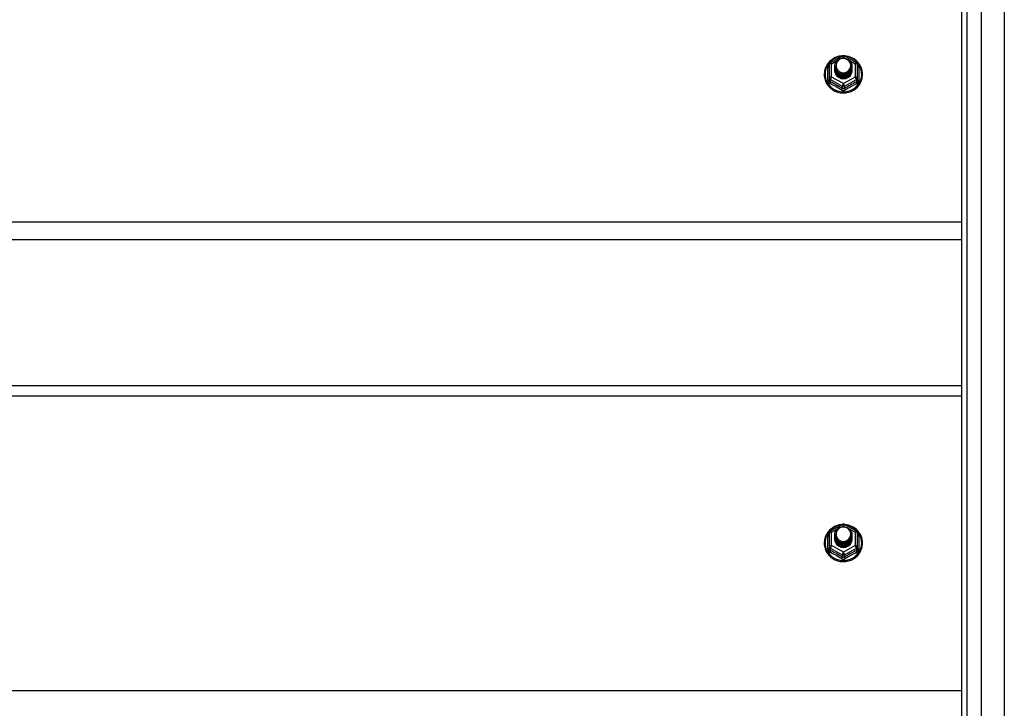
# Model space of a CAD drawing. Header units: inches. Extents: x 80 to 200, y 50 to 96.
# Tile 19 of 28: x 122 to 140, y 70 to 82. Entities that reach past the tile are written whole.
import ezdxf

# ---------------------------------------------------------------- set-up
doc = ezdxf.new("R2010")
doc.units = ezdxf.units.IN
doc.header["$MEASUREMENT"] = 0
doc.layers.add('Visible Edges(ANSI)', color=7, linetype='Continuous', lineweight=25)
doc.layers.add('Visible Tangent Edges(ANSI)', color=7, linetype='Continuous', lineweight=25)

msp = doc.modelspace()

# ---------------------------------------------------------------- linework, layer by layer
at = {"layer": 'Visible Edges(ANSI)'}
for p, q in [((139.578, 51.377), (139.578, 93.96)), ((139.224, 51.565), (139.224, 93.771)), ((136.856, 81.482), (137.071, 81.602)), ((137.109, 81.602), (137.323, 81.482)), ((136.836, 81.448), (136.836, 81.208)), ((136.936, 81.417), (136.936, 81.417)), ((136.936, 81.404), (136.936, 81.405)), ((136.936, 81.392), (136.936, 81.392)), ((136.936, 81.379), (136.936, 81.38)), ((136.936, 81.367), (136.936, 81.367)), ((136.936, 81.354), (136.936, 81.354)), ((136.936, 81.342), (136.936, 81.342)), ((137.243, 81.41), (137.243, 81.411)), ((137.243, 81.398), (137.243, 81.398)), ((137.243, 81.385), (137.243, 81.386)), ((137.243, 81.373), (137.243, 81.373)), ((137.243, 81.36), (137.243, 81.361)), ((137.243, 81.348), (137.243, 81.348)), ((137.344, 81.208), (137.344, 81.448)), ((136.836, 81.208), (136.836, 81.163)), ((137.072, 81.196), (137.07, 81.187)), ((137.344, 81.163), (137.344, 81.208)), ((139.224, 78.285), (105.09, 78.285)), ((105.09, 75.653), (139.224, 75.653)), ((136.856, 73.032), (137.071, 73.152)), ((137.109, 73.152), (137.323, 73.032)), ((136.836, 72.998), (136.836, 72.758)), ((136.936, 72.967), (136.936, 72.967)), ((136.936, 72.954), (136.936, 72.955)), ((137.243, 72.96), (137.243, 72.961)), ((137.344, 72.758), (137.344, 72.998)), ((136.936, 72.942), (136.936, 72.942)), ((136.936, 72.929), (136.936, 72.93)), ((136.936, 72.917), (136.936, 72.917)), ((136.936, 72.904), (136.936, 72.904)), ((136.936, 72.892), (136.936, 72.892)), ((137.243, 72.948), (137.243, 72.948)), ((137.243, 72.935), (137.243, 72.936)), ((137.243, 72.923), (137.243, 72.923)), ((137.243, 72.91), (137.243, 72.911)), ((137.243, 72.898), (137.243, 72.898)), ((136.836, 72.758), (136.836, 72.713)), ((137.072, 72.746), (137.07, 72.737)), ((137.344, 72.713), (137.344, 72.758))]:
    msp.add_line(p, q, dxfattribs=at)
at = {"layer": 'Visible Edges(ANSI)', "flags": 128}
for points in [[(137.064, 81.598), (137.039, 81.595), (137.014, 81.591), (136.99, 81.585), (136.967, 81.577), (136.944, 81.568), (136.922, 81.557), (136.9, 81.544), (136.88, 81.53), (136.861, 81.515), (136.842, 81.498), (136.826, 81.48), (136.81, 81.461), (136.796, 81.441), (136.784, 81.42), (136.773, 81.398), (136.764, 81.375), (136.757, 81.352), (136.751, 81.328), (136.747, 81.304), (136.745, 81.28), (136.745, 81.256), (136.746, 81.231), (136.75, 81.207), (136.755, 81.184), (136.762, 81.16), (136.77, 81.137), (136.781, 81.115), (136.793, 81.094), (136.806, 81.074), (136.821, 81.054), (136.838, 81.036), (136.855, 81.019), (136.874, 81.003), (136.894, 80.989), (136.915, 80.976), (136.937, 80.964), (136.96, 80.954), (136.984, 80.946), (137.008, 80.939), (137.032, 80.935), (137.057, 80.931), (137.082, 80.93), (137.107, 80.93), (137.132, 80.932), (137.156, 80.936), (137.18, 80.942), (137.204, 80.949), (137.227, 80.958), (137.25, 80.968), (137.272, 80.98), (137.292, 80.994), (137.312, 81.009), (137.331, 81.025), (137.348, 81.042), (137.364, 81.061), (137.378, 81.081), (137.391, 81.102), (137.403, 81.123), (137.412, 81.146), (137.42, 81.169), (137.427, 81.192), (137.431, 81.216), (137.434, 81.24), (137.435, 81.264)], [(136.957, 81.343), (136.941, 81.382), (136.936, 81.423), (136.944, 81.464), (136.964, 81.502), (136.994, 81.532), (137.032, 81.552), (137.074, 81.562), (137.118, 81.56), (137.159, 81.545), (137.195, 81.52), (137.222, 81.487), (137.239, 81.447), (137.243, 81.405), (137.235, 81.362), (137.215, 81.324), (137.185, 81.293), (137.148, 81.271), (137.105, 81.26), (137.062, 81.261), (137.02, 81.274), (136.984, 81.298), (136.957, 81.331), (136.941, 81.369), (136.936, 81.411)], [(136.974, 81.488), (136.973, 81.486), (136.971, 81.483), (136.97, 81.48), (136.969, 81.478), (136.968, 81.475), (136.967, 81.473), (136.966, 81.47), (136.965, 81.467), (136.964, 81.465), (136.964, 81.462), (136.963, 81.459), (136.962, 81.456), (136.962, 81.454), (136.961, 81.451), (136.961, 81.448), (136.961, 81.445), (136.96, 81.443), (136.96, 81.44), (136.96, 81.437), (136.96, 81.434), (136.96, 81.431), (136.96, 81.429), (136.96, 81.426), (136.96, 81.423)], [(136.976, 81.319), (136.998, 81.3), (137.025, 81.286), (137.053, 81.277), (137.083, 81.274), (137.113, 81.276), (137.142, 81.285), (137.168, 81.298), (137.192, 81.317), (137.21, 81.34), (137.224, 81.366), (137.232, 81.394), (137.234, 81.424), (137.229, 81.452), (137.218, 81.48), (137.202, 81.504), (137.181, 81.525), (137.156, 81.541), (137.128, 81.551), (137.098, 81.556), (137.068, 81.553), (137.039, 81.545), (137.013, 81.531), (136.991, 81.512), (136.974, 81.488)], [(137.435, 81.264), (137.433, 81.296), (137.429, 81.327), (137.421, 81.357), (137.411, 81.387), (137.398, 81.416), (137.382, 81.443), (137.363, 81.468), (137.342, 81.492), (137.319, 81.514), (137.294, 81.534), (137.268, 81.551), (137.239, 81.566), (137.21, 81.578), (137.179, 81.588), (137.148, 81.594), (137.116, 81.598)], [(136.936, 81.417), (136.936, 81.412), (136.936, 81.408), (136.937, 81.403), (136.937, 81.399), (136.938, 81.394), (136.939, 81.39), (136.94, 81.386), (136.941, 81.381), (136.942, 81.377), (136.943, 81.373), (136.945, 81.368), (136.946, 81.364), (136.948, 81.36), (136.95, 81.356), (136.952, 81.352), (136.954, 81.348), (136.956, 81.344), (136.959, 81.34), (136.961, 81.336), (136.964, 81.333), (136.967, 81.329), (136.97, 81.326), (136.973, 81.322), (136.976, 81.319)], [(136.936, 81.404), (136.937, 81.385), (136.941, 81.366), (136.948, 81.348), (136.957, 81.331), (136.968, 81.315), (136.981, 81.301), (136.996, 81.288), (137.013, 81.278), (137.031, 81.269), (137.05, 81.263), (137.07, 81.26), (137.09, 81.259), (137.11, 81.26), (137.129, 81.264), (137.148, 81.271), (137.166, 81.28), (137.183, 81.291), (137.198, 81.304), (137.212, 81.319), (137.223, 81.335), (137.232, 81.353), (137.238, 81.372), (137.242, 81.391), (137.243, 81.41)], [(137.243, 81.404), (137.243, 81.384), (137.239, 81.364), (137.233, 81.345), (137.225, 81.327), (137.214, 81.309), (137.2, 81.294), (137.185, 81.28), (137.168, 81.269), (137.15, 81.259), (137.13, 81.253), (137.11, 81.248), (137.09, 81.247), (137.069, 81.248), (137.049, 81.252), (137.029, 81.258), (137.011, 81.267), (136.994, 81.278), (136.979, 81.291), (136.966, 81.306), (136.955, 81.322), (136.946, 81.34), (136.94, 81.359), (136.937, 81.379), (136.936, 81.398)], [(136.936, 81.392), (136.937, 81.373), (136.941, 81.354), (136.948, 81.336), (136.957, 81.318), (136.968, 81.303), (136.981, 81.288), (136.996, 81.276), (137.013, 81.265), (137.031, 81.257), (137.05, 81.251), (137.07, 81.247), (137.09, 81.246), (137.11, 81.248), (137.129, 81.252), (137.148, 81.258), (137.166, 81.267), (137.183, 81.278), (137.198, 81.291), (137.212, 81.306), (137.223, 81.323), (137.232, 81.34), (137.238, 81.359), (137.242, 81.378), (137.243, 81.398)], [(137.243, 81.392), (137.243, 81.372), (137.239, 81.352), (137.233, 81.332), (137.225, 81.314), (137.214, 81.297), (137.2, 81.281), (137.185, 81.268), (137.168, 81.256), (137.15, 81.247), (137.13, 81.24), (137.11, 81.236), (137.09, 81.234), (137.069, 81.235), (137.049, 81.239), (137.029, 81.245), (137.011, 81.254), (136.994, 81.265), (136.979, 81.278), (136.966, 81.293), (136.955, 81.31), (136.946, 81.328), (136.94, 81.347), (136.937, 81.366), (136.936, 81.386)], [(136.936, 81.379), (136.937, 81.36), (136.941, 81.341), (136.948, 81.323), (136.957, 81.306), (136.968, 81.29), (136.981, 81.276), (136.996, 81.263), (137.013, 81.253), (137.031, 81.244), (137.05, 81.238), (137.07, 81.235), (137.09, 81.234), (137.11, 81.235), (137.129, 81.239), (137.148, 81.246), (137.166, 81.255), (137.183, 81.266), (137.198, 81.279), (137.212, 81.294), (137.223, 81.31), (137.232, 81.328), (137.238, 81.346), (137.242, 81.366), (137.243, 81.385)], [(137.243, 81.379), (137.243, 81.359), (137.239, 81.339), (137.233, 81.32), (137.225, 81.302), (137.214, 81.284), (137.2, 81.269), (137.185, 81.255), (137.168, 81.244), (137.15, 81.234), (137.13, 81.228), (137.11, 81.223), (137.09, 81.222), (137.069, 81.223), (137.049, 81.226), (137.029, 81.233), (137.011, 81.242), (136.994, 81.253), (136.979, 81.266), (136.966, 81.281), (136.955, 81.297), (136.946, 81.315), (136.94, 81.334), (136.937, 81.353), (136.936, 81.373)], [(136.936, 81.367), (136.937, 81.347), (136.941, 81.329), (136.948, 81.311), (136.957, 81.293), (136.968, 81.278), (136.981, 81.263), (136.996, 81.251), (137.013, 81.24), (137.031, 81.232), (137.05, 81.226), (137.07, 81.222), (137.09, 81.221), (137.11, 81.223), (137.129, 81.227), (137.148, 81.233), (137.166, 81.242), (137.183, 81.253), (137.198, 81.266), (137.212, 81.281), (137.223, 81.298), (137.232, 81.315), (137.238, 81.334), (137.242, 81.353), (137.243, 81.373)], [(137.243, 81.367), (137.243, 81.347), (137.239, 81.327), (137.233, 81.307), (137.225, 81.289), (137.214, 81.272), (137.2, 81.256), (137.185, 81.243), (137.168, 81.231), (137.15, 81.222), (137.13, 81.215), (137.11, 81.211), (137.09, 81.209), (137.069, 81.21), (137.049, 81.214), (137.029, 81.22), (137.011, 81.229), (136.994, 81.24), (136.979, 81.253), (136.966, 81.268), (136.955, 81.285), (136.946, 81.303), (136.94, 81.321), (136.937, 81.341), (136.936, 81.361)], [(136.936, 81.354), (136.937, 81.335), (136.941, 81.316), (136.948, 81.298), (136.957, 81.281), (136.968, 81.265), (136.981, 81.251), (136.996, 81.238), (137.013, 81.228), (137.031, 81.219), (137.05, 81.213), (137.07, 81.21), (137.09, 81.209), (137.11, 81.21), (137.129, 81.214), (137.148, 81.221), (137.166, 81.23), (137.183, 81.241), (137.198, 81.254), (137.212, 81.269), (137.223, 81.285), (137.232, 81.303), (137.238, 81.321), (137.242, 81.341), (137.243, 81.36)], [(137.243, 81.354), (137.243, 81.334), (137.239, 81.314), (137.233, 81.295), (137.225, 81.276), (137.214, 81.259), (137.2, 81.244), (137.185, 81.23), (137.168, 81.219), (137.15, 81.209), (137.13, 81.202), (137.11, 81.198), (137.09, 81.197), (137.069, 81.198), (137.049, 81.201), (137.029, 81.208), (137.011, 81.216), (136.994, 81.228), (136.979, 81.241), (136.966, 81.256), (136.955, 81.272), (136.946, 81.29), (136.94, 81.309), (136.937, 81.328), (136.936, 81.348)], [(136.936, 81.342), (136.937, 81.322), (136.941, 81.304), (136.948, 81.285), (136.957, 81.268), (136.968, 81.252), (136.981, 81.238), (136.996, 81.226), (137.013, 81.215), (137.031, 81.207), (137.05, 81.201), (137.07, 81.197), (137.09, 81.196), (137.11, 81.198), (137.129, 81.202), (137.148, 81.208), (137.166, 81.217), (137.183, 81.228), (137.198, 81.241), (137.212, 81.256), (137.223, 81.273), (137.232, 81.29), (137.238, 81.309), (137.242, 81.328), (137.243, 81.348)], [(137.07, 81.187), (137.062, 81.188), (137.054, 81.19), (137.046, 81.192), (137.038, 81.194), (137.031, 81.197), (137.023, 81.201), (137.016, 81.204), (137.009, 81.209), (137.002, 81.213), (136.995, 81.218), (136.989, 81.223), (136.983, 81.228), (136.978, 81.234), (136.972, 81.24), (136.967, 81.246), (136.963, 81.253), (136.958, 81.259), (136.954, 81.266), (136.951, 81.273), (136.948, 81.281), (136.945, 81.288), (136.943, 81.296), (136.941, 81.304), (136.939, 81.311)], [(136.974, 81.358), (136.973, 81.357), (136.973, 81.357), (136.972, 81.356), (136.971, 81.355), (136.971, 81.355), (136.97, 81.354), (136.969, 81.354), (136.969, 81.353), (136.968, 81.352), (136.967, 81.352), (136.966, 81.351), (136.966, 81.351), (136.965, 81.35), (136.964, 81.349), (136.964, 81.349), (136.963, 81.348), (136.962, 81.348), (136.961, 81.347), (136.961, 81.346), (136.96, 81.346), (136.959, 81.345), (136.958, 81.345), (136.958, 81.344), (136.957, 81.343)], [(136.96, 81.423), (136.96, 81.42), (136.96, 81.417), (136.96, 81.414), (136.96, 81.412), (136.96, 81.409), (136.96, 81.406), (136.96, 81.403), (136.961, 81.401), (136.961, 81.398), (136.962, 81.395), (136.962, 81.392), (136.963, 81.389), (136.963, 81.387), (136.964, 81.384), (136.965, 81.381), (136.966, 81.379), (136.966, 81.376), (136.967, 81.373), (136.968, 81.371), (136.969, 81.368), (136.971, 81.365), (136.972, 81.363), (136.973, 81.36), (136.974, 81.358)], [(137.064, 73.148), (137.039, 73.145), (137.014, 73.141), (136.99, 73.135), (136.967, 73.127), (136.944, 73.118), (136.922, 73.107), (136.9, 73.094), (136.88, 73.08), (136.861, 73.065), (136.842, 73.048), (136.826, 73.03), (136.81, 73.011), (136.796, 72.991), (136.784, 72.97), (136.773, 72.948), (136.764, 72.925), (136.757, 72.902), (136.751, 72.878), (136.747, 72.854), (136.745, 72.83), (136.745, 72.806), (136.746, 72.781), (136.75, 72.757), (136.755, 72.734), (136.762, 72.71), (136.77, 72.687), (136.781, 72.665), (136.793, 72.644), (136.806, 72.624), (136.821, 72.604), (136.838, 72.586), (136.855, 72.569), (136.874, 72.553), (136.894, 72.539), (136.915, 72.526), (136.937, 72.514), (136.96, 72.504), (136.984, 72.496), (137.008, 72.489), (137.032, 72.485), (137.057, 72.481), (137.082, 72.48), (137.107, 72.48), (137.132, 72.482), (137.156, 72.486), (137.18, 72.492), (137.204, 72.499), (137.227, 72.508), (137.25, 72.518), (137.272, 72.53), (137.292, 72.544), (137.312, 72.559), (137.331, 72.575), (137.348, 72.592), (137.364, 72.611), (137.378, 72.631), (137.391, 72.652), (137.403, 72.673), (137.412, 72.696), (137.42, 72.719), (137.427, 72.742), (137.431, 72.766), (137.434, 72.79), (137.435, 72.814)], [(137.435, 72.814), (137.433, 72.846), (137.429, 72.877), (137.421, 72.907), (137.411, 72.937), (137.398, 72.966), (137.382, 72.993), (137.363, 73.018), (137.342, 73.042), (137.319, 73.064), (137.294, 73.084), (137.268, 73.101), (137.239, 73.116), (137.21, 73.128), (137.179, 73.138), (137.148, 73.144), (137.116, 73.148)], [(136.957, 72.893), (136.941, 72.932), (136.936, 72.973), (136.944, 73.014), (136.964, 73.052), (136.994, 73.082), (137.032, 73.102), (137.074, 73.112), (137.118, 73.11), (137.159, 73.095), (137.195, 73.07), (137.222, 73.037), (137.239, 72.997), (137.243, 72.955), (137.235, 72.912), (137.215, 72.874), (137.185, 72.843), (137.148, 72.821), (137.105, 72.81), (137.062, 72.811), (137.02, 72.824), (136.984, 72.848), (136.957, 72.881), (136.941, 72.919), (136.936, 72.961)], [(136.936, 72.967), (136.936, 72.962), (136.936, 72.958), (136.937, 72.953), (136.937, 72.949), (136.938, 72.944), (136.939, 72.94), (136.94, 72.936), (136.941, 72.931), (136.942, 72.927), (136.943, 72.923), (136.945, 72.918), (136.946, 72.914), (136.948, 72.91), (136.95, 72.906), (136.952, 72.902), (136.954, 72.898), (136.956, 72.894), (136.959, 72.89), (136.961, 72.886), (136.964, 72.883), (136.967, 72.879), (136.97, 72.876), (136.973, 72.872), (136.976, 72.869)], [(136.936, 72.954), (136.937, 72.935), (136.941, 72.916), (136.948, 72.898), (136.957, 72.881), (136.968, 72.865), (136.981, 72.851), (136.996, 72.838), (137.013, 72.828), (137.031, 72.819), (137.05, 72.813), (137.07, 72.81), (137.09, 72.809), (137.11, 72.81), (137.129, 72.814), (137.148, 72.821), (137.166, 72.83), (137.183, 72.841), (137.198, 72.854), (137.212, 72.869), (137.223, 72.885), (137.232, 72.903), (137.238, 72.922), (137.242, 72.941), (137.243, 72.96)], [(137.243, 72.954), (137.243, 72.934), (137.239, 72.914), (137.233, 72.895), (137.225, 72.877), (137.214, 72.859), (137.2, 72.844), (137.185, 72.83), (137.168, 72.819), (137.15, 72.809), (137.13, 72.803), (137.11, 72.798), (137.09, 72.797), (137.069, 72.798), (137.049, 72.802), (137.029, 72.808), (137.011, 72.817), (136.994, 72.828), (136.979, 72.841), (136.966, 72.856), (136.955, 72.872), (136.946, 72.89), (136.94, 72.909), (136.937, 72.929), (136.936, 72.948)], [(136.974, 73.038), (136.973, 73.036), (136.971, 73.033), (136.97, 73.03), (136.969, 73.028), (136.968, 73.025), (136.967, 73.023), (136.966, 73.02), (136.965, 73.017), (136.964, 73.015), (136.964, 73.012), (136.963, 73.009), (136.962, 73.006), (136.962, 73.004), (136.961, 73.001), (136.961, 72.998), (136.961, 72.995), (136.96, 72.993), (136.96, 72.99), (136.96, 72.987), (136.96, 72.984), (136.96, 72.981), (136.96, 72.979), (136.96, 72.976), (136.96, 72.973)], [(136.96, 72.973), (136.96, 72.97), (136.96, 72.967), (136.96, 72.964), (136.96, 72.962), (136.96, 72.959), (136.96, 72.956), (136.96, 72.953), (136.961, 72.951), (136.961, 72.948), (136.962, 72.945), (136.962, 72.942), (136.963, 72.939), (136.963, 72.937), (136.964, 72.934), (136.965, 72.931), (136.966, 72.929), (136.966, 72.926), (136.967, 72.923), (136.968, 72.921), (136.969, 72.918), (136.971, 72.915), (136.972, 72.913), (136.973, 72.91), (136.974, 72.908)], [(136.976, 72.869), (136.998, 72.85), (137.025, 72.836), (137.053, 72.827), (137.083, 72.824), (137.113, 72.826), (137.142, 72.835), (137.168, 72.848), (137.192, 72.867), (137.21, 72.89), (137.224, 72.916), (137.232, 72.944), (137.234, 72.974), (137.229, 73.002), (137.218, 73.03), (137.202, 73.054), (137.181, 73.075), (137.156, 73.091), (137.128, 73.101), (137.098, 73.106), (137.068, 73.103), (137.039, 73.095), (137.013, 73.081), (136.991, 73.062), (136.974, 73.038)], [(136.936, 72.942), (136.937, 72.923), (136.941, 72.904), (136.948, 72.886), (136.957, 72.868), (136.968, 72.853), (136.981, 72.838), (136.996, 72.826), (137.013, 72.815), (137.031, 72.807), (137.05, 72.801), (137.07, 72.797), (137.09, 72.796), (137.11, 72.798), (137.129, 72.802), (137.148, 72.808), (137.166, 72.817), (137.183, 72.828), (137.198, 72.841), (137.212, 72.856), (137.223, 72.873), (137.232, 72.89), (137.238, 72.909), (137.242, 72.928), (137.243, 72.948)], [(137.243, 72.942), (137.243, 72.922), (137.239, 72.902), (137.233, 72.882), (137.225, 72.864), (137.214, 72.847), (137.2, 72.831), (137.185, 72.818), (137.168, 72.806), (137.15, 72.797), (137.13, 72.79), (137.11, 72.786), (137.09, 72.784), (137.069, 72.785), (137.049, 72.789), (137.029, 72.795), (137.011, 72.804), (136.994, 72.815), (136.979, 72.828), (136.966, 72.843), (136.955, 72.86), (136.946, 72.878), (136.94, 72.897), (136.937, 72.916), (136.936, 72.936)], [(136.936, 72.929), (136.937, 72.91), (136.941, 72.891), (136.948, 72.873), (136.957, 72.856), (136.968, 72.84), (136.981, 72.826), (136.996, 72.813), (137.013, 72.803), (137.031, 72.794), (137.05, 72.788), (137.07, 72.785), (137.09, 72.784), (137.11, 72.785), (137.129, 72.789), (137.148, 72.796), (137.166, 72.805), (137.183, 72.816), (137.198, 72.829), (137.212, 72.844), (137.223, 72.86), (137.232, 72.878), (137.238, 72.896), (137.242, 72.916), (137.243, 72.935)], [(137.243, 72.929), (137.243, 72.909), (137.239, 72.889), (137.233, 72.87), (137.225, 72.852), (137.214, 72.834), (137.2, 72.819), (137.185, 72.805), (137.168, 72.794), (137.15, 72.784), (137.13, 72.778), (137.11, 72.773), (137.09, 72.772), (137.069, 72.773), (137.049, 72.776), (137.029, 72.783), (137.011, 72.792), (136.994, 72.803), (136.979, 72.816), (136.966, 72.831), (136.955, 72.847), (136.946, 72.865), (136.94, 72.884), (136.937, 72.903), (136.936, 72.923)], [(136.936, 72.917), (136.937, 72.897), (136.941, 72.879), (136.948, 72.861), (136.957, 72.843), (136.968, 72.828), (136.981, 72.813), (136.996, 72.801), (137.013, 72.79), (137.031, 72.782), (137.05, 72.776), (137.07, 72.772), (137.09, 72.771), (137.11, 72.773), (137.129, 72.777), (137.148, 72.783), (137.166, 72.792), (137.183, 72.803), (137.198, 72.816), (137.212, 72.831), (137.223, 72.848), (137.232, 72.865), (137.238, 72.884), (137.242, 72.903), (137.243, 72.923)], [(137.243, 72.917), (137.243, 72.897), (137.239, 72.877), (137.233, 72.857), (137.225, 72.839), (137.214, 72.822), (137.2, 72.806), (137.185, 72.793), (137.168, 72.781), (137.15, 72.772), (137.13, 72.765), (137.11, 72.761), (137.09, 72.759), (137.069, 72.76), (137.049, 72.764), (137.029, 72.77), (137.011, 72.779), (136.994, 72.79), (136.979, 72.803), (136.966, 72.818), (136.955, 72.835), (136.946, 72.853), (136.94, 72.871), (136.937, 72.891), (136.936, 72.911)], [(136.936, 72.904), (136.937, 72.885), (136.941, 72.866), (136.948, 72.848), (136.957, 72.831), (136.968, 72.815), (136.981, 72.801), (136.996, 72.788), (137.013, 72.778), (137.031, 72.769), (137.05, 72.763), (137.07, 72.76), (137.09, 72.759), (137.11, 72.76), (137.129, 72.764), (137.148, 72.771), (137.166, 72.78), (137.183, 72.791), (137.198, 72.804), (137.212, 72.819), (137.223, 72.835), (137.232, 72.853), (137.238, 72.871), (137.242, 72.891), (137.243, 72.91)], [(137.243, 72.904), (137.243, 72.884), (137.239, 72.864), (137.233, 72.845), (137.225, 72.826), (137.214, 72.809), (137.2, 72.794), (137.185, 72.78), (137.168, 72.769), (137.15, 72.759), (137.13, 72.752), (137.11, 72.748), (137.09, 72.747), (137.069, 72.748), (137.049, 72.751), (137.029, 72.758), (137.011, 72.766), (136.994, 72.778), (136.979, 72.791), (136.966, 72.806), (136.955, 72.822), (136.946, 72.84), (136.94, 72.859), (136.937, 72.878), (136.936, 72.898)], [(136.936, 72.892), (136.937, 72.872), (136.941, 72.854), (136.948, 72.835), (136.957, 72.818), (136.968, 72.802), (136.981, 72.788), (136.996, 72.776), (137.013, 72.765), (137.031, 72.757), (137.05, 72.751), (137.07, 72.747), (137.09, 72.746), (137.11, 72.748), (137.129, 72.752), (137.148, 72.758), (137.166, 72.767), (137.183, 72.778), (137.198, 72.791), (137.212, 72.806), (137.223, 72.823), (137.232, 72.84), (137.238, 72.859), (137.242, 72.878), (137.243, 72.898)], [(137.07, 72.737), (137.062, 72.738), (137.054, 72.74), (137.046, 72.742), (137.038, 72.744), (137.031, 72.747), (137.023, 72.751), (137.016, 72.754), (137.009, 72.759), (137.002, 72.763), (136.995, 72.768), (136.989, 72.773), (136.983, 72.778), (136.978, 72.784), (136.972, 72.79), (136.967, 72.796), (136.963, 72.803), (136.958, 72.809), (136.954, 72.816), (136.951, 72.823), (136.948, 72.831), (136.945, 72.838), (136.943, 72.846), (136.941, 72.854), (136.939, 72.861)], [(136.974, 72.908), (136.973, 72.907), (136.973, 72.907), (136.972, 72.906), (136.971, 72.905), (136.971, 72.905), (136.97, 72.904), (136.969, 72.904), (136.969, 72.903), (136.968, 72.902), (136.967, 72.902), (136.966, 72.901), (136.966, 72.901), (136.965, 72.9), (136.964, 72.899), (136.964, 72.899), (136.963, 72.898), (136.962, 72.898), (136.961, 72.897), (136.961, 72.896), (136.96, 72.896), (136.959, 72.895), (136.958, 72.895), (136.958, 72.894), (136.957, 72.893)]]:
    msp.add_lwpolyline(points, dxfattribs=at)
at = {"layer": 'Visible Edges(ANSI)'}
for centre, start, end in [((136.875, 81.448), 119.1745, 180), ((137.09, 81.568), 60.8255, 119.1745), ((137.304, 81.448), 0, 60.8255), ((137.09, 73.118), 60.8255, 119.1745), ((136.875, 72.998), 119.1745, 180), ((137.304, 72.998), 0, 60.8255)]:
    msp.add_arc(centre, 0.0394, start, end, dxfattribs=at)
for centre, major_axis, start_param, end_param in [((137.09, 81.423), (0.134, 0), 3.671471, 8.899926), ((137.09, 81.338), (-0.158, 0), 6.032414, 9.675269), ((137.09, 81.418), (0.154, 0), 3.669461, 3.875388), ((137.09, 72.973), (0.134, 0), 3.671471, 8.899926), ((137.09, 72.888), (-0.158, 0), 6.032414, 9.675269), ((137.09, 72.968), (0.154, 0), 3.669461, 3.875388)]:
    msp.add_ellipse(centre, major_axis=major_axis, ratio=0.966998, start_param=start_param, end_param=end_param, dxfattribs=at)
at = {"layer": 'Visible Tangent Edges(ANSI)'}
for p, q in [((139.991, 94.569), (139.991, 50.767)), ((139.323, 51.435), (139.323, 93.901)), ((136.875, 81.458), (136.973, 81.513)), ((137.058, 81.56), (137.09, 81.578)), ((137.09, 81.578), (137.124, 81.558)), ((137.199, 81.516), (137.304, 81.458)), ((136.812, 81.16), (136.812, 81.388)), ((136.875, 81.218), (136.875, 81.458)), ((137.304, 81.458), (137.304, 81.218)), ((137.368, 81.388), (137.368, 81.16)), ((136.855, 81.175), (137.07, 81.055)), ((136.855, 81.13), (136.855, 81.175)), ((137.09, 81.098), (136.875, 81.218)), ((137.304, 81.218), (137.09, 81.098)), ((137.109, 81.055), (137.324, 81.175)), ((137.324, 81.175), (137.324, 81.13)), ((137.07, 81.055), (137.07, 81.011)), ((137.109, 81.011), (137.109, 81.055)), ((139.224, 78.598), (105.09, 78.598)), ((105.09, 75.467), (139.224, 75.467)), ((136.875, 73.008), (136.973, 73.063)), ((136.875, 72.768), (136.875, 73.008)), ((137.058, 73.11), (137.09, 73.128)), ((137.09, 73.128), (137.124, 73.108)), ((137.199, 73.066), (137.304, 73.008)), ((137.304, 73.008), (137.304, 72.768)), ((136.812, 72.71), (136.812, 72.938)), ((137.368, 72.938), (137.368, 72.71)), ((136.855, 72.725), (137.07, 72.605)), ((136.855, 72.68), (136.855, 72.725)), ((137.09, 72.648), (136.875, 72.768)), ((137.07, 72.605), (137.07, 72.561)), ((137.304, 72.768), (137.09, 72.648)), ((137.109, 72.605), (137.324, 72.725)), ((137.109, 72.561), (137.109, 72.605)), ((137.324, 72.725), (137.324, 72.68)), ((139.224, 70.148), (105.09, 70.148))]:
    msp.add_line(p, q, dxfattribs=at)
at = {"layer": 'Visible Tangent Edges(ANSI)', "flags": 128}
for points in [[(136.836, 81.44), (136.834, 81.438), (136.832, 81.437), (136.83, 81.435), (136.829, 81.433), (136.827, 81.431), (136.826, 81.429), (136.824, 81.427), (136.823, 81.425), (136.821, 81.422), (136.82, 81.42), (136.819, 81.418), (136.818, 81.416), (136.817, 81.413), (136.816, 81.411), (136.815, 81.409), (136.814, 81.407), (136.814, 81.404), (136.813, 81.402), (136.813, 81.399), (136.812, 81.397), (136.812, 81.395), (136.812, 81.392), (136.812, 81.39), (136.812, 81.388)], [(137.368, 81.388), (137.368, 81.39), (137.368, 81.392), (137.367, 81.395), (137.367, 81.397), (137.367, 81.399), (137.366, 81.402), (137.366, 81.404), (137.365, 81.407), (137.364, 81.409), (137.364, 81.411), (137.363, 81.413), (137.362, 81.416), (137.361, 81.418), (137.359, 81.42), (137.358, 81.422), (137.357, 81.425), (137.355, 81.427), (137.354, 81.429), (137.352, 81.431), (137.351, 81.433), (137.349, 81.435), (137.347, 81.437), (137.346, 81.438), (137.344, 81.44)], [(136.812, 81.16), (136.812, 81.157), (136.812, 81.154), (136.812, 81.151), (136.813, 81.147), (136.813, 81.144), (136.814, 81.141), (136.815, 81.138), (136.816, 81.135), (136.817, 81.132), (136.819, 81.129), (136.82, 81.126), (136.822, 81.123), (136.823, 81.121), (136.825, 81.118), (136.827, 81.116), (136.829, 81.113), (136.831, 81.111), (136.833, 81.109), (136.836, 81.107), (136.838, 81.105), (136.841, 81.103), (136.843, 81.101), (136.846, 81.099), (136.849, 81.098)], [(136.855, 81.13), (136.854, 81.131), (136.853, 81.132), (136.851, 81.133), (136.85, 81.134), (136.849, 81.135), (136.847, 81.136), (136.846, 81.137), (136.845, 81.138), (136.844, 81.139), (136.843, 81.141), (136.842, 81.142), (136.841, 81.143), (136.84, 81.145), (136.839, 81.146), (136.839, 81.148), (136.838, 81.149), (136.838, 81.151), (136.837, 81.153), (136.837, 81.154), (136.836, 81.156), (136.836, 81.158), (136.836, 81.16), (136.836, 81.162), (136.836, 81.163)], [(137.344, 81.163), (137.344, 81.162), (137.344, 81.16), (137.343, 81.158), (137.343, 81.156), (137.343, 81.154), (137.342, 81.153), (137.342, 81.151), (137.341, 81.149), (137.341, 81.148), (137.34, 81.146), (137.339, 81.145), (137.338, 81.143), (137.337, 81.142), (137.337, 81.141), (137.335, 81.139), (137.334, 81.138), (137.333, 81.137), (137.332, 81.136), (137.331, 81.135), (137.33, 81.134), (137.328, 81.133), (137.327, 81.132), (137.325, 81.131), (137.324, 81.13)], [(137.331, 81.098), (137.333, 81.099), (137.336, 81.101), (137.339, 81.103), (137.341, 81.105), (137.344, 81.107), (137.346, 81.109), (137.348, 81.111), (137.35, 81.113), (137.352, 81.116), (137.354, 81.118), (137.356, 81.121), (137.358, 81.123), (137.359, 81.126), (137.361, 81.129), (137.362, 81.132), (137.363, 81.135), (137.364, 81.138), (137.365, 81.141), (137.366, 81.144), (137.367, 81.147), (137.367, 81.151), (137.368, 81.154), (137.368, 81.157), (137.368, 81.16)], [(137.052, 80.984), (137.055, 80.983), (137.058, 80.981), (137.061, 80.98), (137.064, 80.978), (137.067, 80.977), (137.07, 80.976), (137.074, 80.976), (137.077, 80.975), (137.08, 80.974), (137.083, 80.974), (137.086, 80.974), (137.09, 80.974), (137.093, 80.974), (137.096, 80.974), (137.1, 80.974), (137.103, 80.975), (137.106, 80.976), (137.109, 80.976), (137.112, 80.977), (137.115, 80.978), (137.118, 80.98), (137.121, 80.981), (137.124, 80.983), (137.127, 80.984)], [(137.109, 81.011), (137.108, 81.01), (137.106, 81.009), (137.105, 81.008), (137.103, 81.007), (137.102, 81.007), (137.1, 81.006), (137.098, 81.006), (137.097, 81.005), (137.095, 81.005), (137.093, 81.005), (137.091, 81.005), (137.09, 81.005), (137.088, 81.005), (137.086, 81.005), (137.085, 81.005), (137.083, 81.005), (137.081, 81.006), (137.079, 81.006), (137.078, 81.007), (137.076, 81.007), (137.075, 81.008), (137.073, 81.009), (137.072, 81.01), (137.07, 81.011)], [(136.836, 72.99), (136.834, 72.988), (136.832, 72.987), (136.83, 72.985), (136.829, 72.983), (136.827, 72.981), (136.826, 72.979), (136.824, 72.977), (136.823, 72.975), (136.821, 72.972), (136.82, 72.97), (136.819, 72.968), (136.818, 72.966), (136.817, 72.963), (136.816, 72.961), (136.815, 72.959), (136.814, 72.957), (136.814, 72.954), (136.813, 72.952), (136.813, 72.949), (136.812, 72.947), (136.812, 72.945), (136.812, 72.942), (136.812, 72.94), (136.812, 72.938)], [(137.368, 72.938), (137.368, 72.94), (137.368, 72.942), (137.367, 72.945), (137.367, 72.947), (137.367, 72.949), (137.366, 72.952), (137.366, 72.954), (137.365, 72.957), (137.364, 72.959), (137.364, 72.961), (137.363, 72.963), (137.362, 72.966), (137.361, 72.968), (137.359, 72.97), (137.358, 72.972), (137.357, 72.975), (137.355, 72.977), (137.354, 72.979), (137.352, 72.981), (137.351, 72.983), (137.349, 72.985), (137.347, 72.987), (137.346, 72.988), (137.344, 72.99)], [(136.812, 72.71), (136.812, 72.707), (136.812, 72.704), (136.812, 72.701), (136.813, 72.697), (136.813, 72.694), (136.814, 72.691), (136.815, 72.688), (136.816, 72.685), (136.817, 72.682), (136.819, 72.679), (136.82, 72.676), (136.822, 72.673), (136.823, 72.671), (136.825, 72.668), (136.827, 72.666), (136.829, 72.663), (136.831, 72.661), (136.833, 72.659), (136.836, 72.657), (136.838, 72.655), (136.841, 72.653), (136.843, 72.651), (136.846, 72.649), (136.849, 72.648)], [(136.855, 72.68), (136.854, 72.681), (136.853, 72.682), (136.851, 72.683), (136.85, 72.684), (136.849, 72.685), (136.847, 72.686), (136.846, 72.687), (136.845, 72.688), (136.844, 72.689), (136.843, 72.691), (136.842, 72.692), (136.841, 72.693), (136.84, 72.695), (136.839, 72.696), (136.839, 72.698), (136.838, 72.699), (136.838, 72.701), (136.837, 72.703), (136.837, 72.704), (136.836, 72.706), (136.836, 72.708), (136.836, 72.71), (136.836, 72.712), (136.836, 72.713)], [(137.344, 72.713), (137.344, 72.712), (137.344, 72.71), (137.343, 72.708), (137.343, 72.706), (137.343, 72.704), (137.342, 72.703), (137.342, 72.701), (137.341, 72.699), (137.341, 72.698), (137.34, 72.696), (137.339, 72.695), (137.338, 72.693), (137.337, 72.692), (137.337, 72.691), (137.335, 72.689), (137.334, 72.688), (137.333, 72.687), (137.332, 72.686), (137.331, 72.685), (137.33, 72.684), (137.328, 72.683), (137.327, 72.682), (137.325, 72.681), (137.324, 72.68)], [(137.331, 72.648), (137.333, 72.649), (137.336, 72.651), (137.339, 72.653), (137.341, 72.655), (137.344, 72.657), (137.346, 72.659), (137.348, 72.661), (137.35, 72.663), (137.352, 72.666), (137.354, 72.668), (137.356, 72.671), (137.358, 72.673), (137.359, 72.676), (137.361, 72.679), (137.362, 72.682), (137.363, 72.685), (137.364, 72.688), (137.365, 72.691), (137.366, 72.694), (137.367, 72.697), (137.367, 72.701), (137.368, 72.704), (137.368, 72.707), (137.368, 72.71)], [(137.052, 72.534), (137.055, 72.533), (137.058, 72.531), (137.061, 72.53), (137.064, 72.528), (137.067, 72.527), (137.07, 72.526), (137.074, 72.526), (137.077, 72.525), (137.08, 72.524), (137.083, 72.524), (137.086, 72.524), (137.09, 72.524), (137.093, 72.524), (137.096, 72.524), (137.1, 72.524), (137.103, 72.525), (137.106, 72.526), (137.109, 72.526), (137.112, 72.527), (137.115, 72.528), (137.118, 72.53), (137.121, 72.531), (137.124, 72.533), (137.127, 72.534)], [(137.109, 72.561), (137.108, 72.56), (137.106, 72.559), (137.105, 72.558), (137.103, 72.557), (137.102, 72.557), (137.1, 72.556), (137.098, 72.556), (137.097, 72.555), (137.095, 72.555), (137.093, 72.555), (137.091, 72.555), (137.09, 72.555), (137.088, 72.555), (137.086, 72.555), (137.085, 72.555), (137.083, 72.555), (137.081, 72.556), (137.079, 72.556), (137.078, 72.557), (137.076, 72.557), (137.075, 72.558), (137.073, 72.559), (137.072, 72.56), (137.07, 72.561)]]:
    msp.add_lwpolyline(points, dxfattribs=at)
at = {"layer": 'Visible Tangent Edges(ANSI)'}
for centre, major_axis, ratio, start_param, end_param in [((137.09, 81.27), (0.331, 0), 0.966998, 1.708073, 7.716705), ((136.875, 81.448), (-0.0192, 0.0344), 0.127392, 4.936728, 6.283185), ((137.09, 81.568), (-0.0192, 0.0344), 0.127392, 4.936728, 6.283185), ((137.09, 81.568), (0.0192, 0.0344), 0.127392, 0, 1.346458), ((137.304, 81.448), (0.0192, 0.0344), 0.127392, 0, 1.346458), ((136.796, 81.403), (0.0394, 0), 0.420933, 5.107073, 6.283185), ((136.875, 81.448), (-0.0394, 0), 0.254784, 4.712389, 6.283185), ((137.304, 81.448), (0.0394, 0), 0.254784, 0, 1.570796), ((137.383, 81.403), (-0.0394, 0), 0.420933, 0, 1.176113), ((136.796, 81.163), (0.0394, 0), 0.080687, 5.107073, 6.283185), ((136.875, 81.208), (-0.0394, 0), 0.254784, 4.712389, 6.283185), ((136.875, 81.208), (-0.0394, 0), 0.966998, 0, 1.047198), ((136.836, 81.097), (0.0178, 0.0351), 0.295528, 4.874003, 6.050115), ((136.875, 81.208), (-0.0192, -0.0344), 0.127392, 4.48805, 6.058847), ((136.963, 80.894), (-0.605, 0.361), 0.220649, 4.666525, 5.020223), ((137.217, 80.894), (-0.605, -0.361), 0.220649, 4.404555, 4.758253), ((137.304, 81.208), (0.0394, 0), 0.254784, 0, 1.570796), ((137.304, 81.208), (0.0192, -0.0344), 0.127392, 0.224339, 1.795135), ((137.344, 81.097), (-0.0178, 0.0351), 0.295528, 0.23307, 1.409183), ((137.304, 81.208), (0.0394, 0), 0.966998, 5.235988, 6.283185), ((137.383, 81.163), (-0.0394, 0), 0.080687, 0, 1.176113), ((136.951, 80.874), (0.573, -0.342), 0.220649, 1.524932, 1.878631), ((137.05, 80.978), (0.0205, 0.0336), 0.044718, 0.222707, 1.398819), ((137.09, 81.088), (-0.0192, -0.0344), 0.127392, 4.48805, 6.058847), ((137.09, 81.088), (0.0394, 0), 0.966998, 4.18879, 5.235988), ((137.09, 81.088), (0.0192, -0.0344), 0.127392, 0.224339, 1.795135), ((137.129, 80.978), (-0.0205, 0.0336), 0.044718, 4.884366, 6.060479), ((137.229, 80.874), (0.573, 0.342), 0.220649, 1.262962, 1.61666), ((137.09, 72.82), (0.331, 0), 0.966998, 1.708073, 7.716705), ((137.09, 73.118), (-0.0192, 0.0344), 0.127392, 4.936728, 6.283185), ((137.09, 73.118), (0.0192, 0.0344), 0.127392, 0, 1.346458), ((136.796, 72.953), (0.0394, 0), 0.420933, 5.107073, 6.283185), ((136.875, 72.998), (-0.0394, 0), 0.254784, 4.712389, 6.283185), ((136.875, 72.998), (-0.0192, 0.0344), 0.127392, 4.936728, 6.283185), ((137.304, 72.998), (0.0192, 0.0344), 0.127392, 0, 1.346458), ((137.304, 72.998), (0.0394, 0), 0.254784, 0, 1.570796), ((137.383, 72.953), (-0.0394, 0), 0.420933, 0, 1.176113), ((136.796, 72.713), (0.0394, 0), 0.080687, 5.107073, 6.283185), ((136.875, 72.758), (-0.0394, 0), 0.254784, 4.712389, 6.283185), ((136.875, 72.758), (-0.0394, 0), 0.966998, 0, 1.047198), ((136.836, 72.647), (0.0178, 0.0351), 0.295528, 4.874003, 6.050115), ((136.951, 72.424), (0.573, -0.342), 0.220649, 1.524932, 1.878631), ((136.875, 72.758), (-0.0192, -0.0344), 0.127392, 4.48805, 6.058847), ((136.963, 72.444), (-0.605, 0.361), 0.220649, 4.666525, 5.020223), ((137.09, 72.638), (-0.0192, -0.0344), 0.127392, 4.48805, 6.058847), ((137.09, 72.638), (0.0394, 0), 0.966998, 4.18879, 5.235988), ((137.09, 72.638), (0.0192, -0.0344), 0.127392, 0.224339, 1.795135), ((137.217, 72.444), (-0.605, -0.361), 0.220649, 4.404555, 4.758253), ((137.229, 72.424), (0.573, 0.342), 0.220649, 1.262962, 1.61666), ((137.304, 72.758), (0.0394, 0), 0.254784, 0, 1.570796), ((137.304, 72.758), (0.0192, -0.0344), 0.127392, 0.224339, 1.795135), ((137.344, 72.647), (-0.0178, 0.0351), 0.295528, 0.23307, 1.409183), ((137.304, 72.758), (0.0394, 0), 0.966998, 5.235988, 6.283185), ((137.383, 72.713), (-0.0394, 0), 0.080687, 0, 1.176113), ((137.05, 72.528), (0.0205, 0.0336), 0.044718, 0.222707, 1.398819), ((137.129, 72.528), (-0.0205, 0.0336), 0.044718, 4.884366, 6.060479)]:
    msp.add_ellipse(centre, major_axis=major_axis, ratio=ratio, start_param=start_param, end_param=end_param, dxfattribs=at)

doc.saveas('drawing.dxf')
